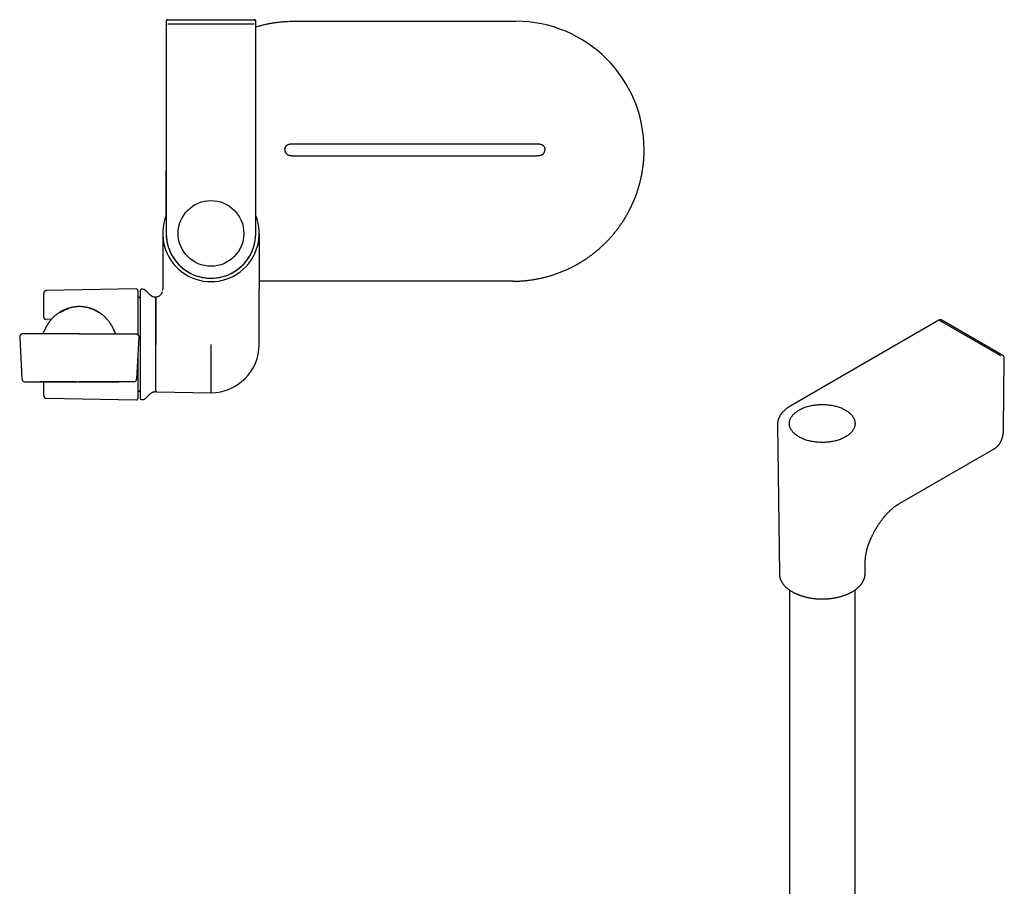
# Model space of a CAD drawing. Header units: millimetres. Extents: x 8 to 891, y 12 to 2057.
# Tile 5 of 15: x 471 to 801, y 745 to 1035. Entities that reach past the tile are written whole.
import ezdxf

# ---------------------------------------------------------------- set-up
doc = ezdxf.new("R2010")
doc.units = ezdxf.units.MM

msp = doc.modelspace()

# ---------------------------------------------------------------- linework, layer by layer
at = {"color": 7, "linetype": 'Continuous', "lineweight": 30}
for p, q in [((520.56, 1035.09), (520.58, 1035.09)), ((520.62, 1035.1), (549.58, 1035.1)), ((549.64, 1035.09), (549.58, 1035.1)), ((520.11, 1033.6), (520.11, 963.6)), ((549.59, 1033.6), (520.61, 1033.6)), ((550.09, 963.6), (550.09, 1033.6)), ((562.6, 1034.59), (637.11, 1034.59)), ((559.94, 992.26), (559.95, 992.3)), ((562.6, 993.6), (644.1, 993.6)), ((562.6, 989.6), (644.1, 989.6)), ((675.91, 972.86), (675.97, 972.99)), ((518.95, 963.6), (518.95, 945.02)), ((551.25, 963.6), (551.25, 945.02)), ((636.1, 947.6), (562.6, 947.6)), ((479.1, 935.93), (479.1, 943.49)), ((510.09, 945.01), (480.08, 944.49)), ((510.6, 944.51), (510.6, 929.73)), ((512.31, 944.89), (511.89, 944.89)), ((518.95, 944.45), (518.95, 945.02)), ((551.25, 926.45), (551.25, 945.03)), ((511.11, 942.14), (510.6, 942.12)), ((516.6, 926.45), (516.6, 941.97)), ((479.1, 935.43), (479.1, 935.93)), ((479.67, 934.93), (481.79, 934.98)), ((479.67, 934.93), (479.67, 934.93)), ((778.72, 934.51), (729.22, 905.94)), ((799.47, 922.65), (778.97, 934.48)), ((491.01, 929.96), (472.07, 929.96)), ((491.01, 929.96), (509.96, 929.96)), ((471.07, 928.91), (471.82, 914.91)), ((510.96, 928.91), (510.21, 914.91)), ((516.6, 910.92), (516.6, 926.45)), ((535.1, 926.45), (535.1, 910.3)), ((510.6, 922.49), (510.6, 908.39)), ((800.29, 922.67), (800.22, 922.73)), ((800.45, 898.31), (800.67, 921.83)), ((472.82, 913.96), (491.01, 913.96)), ((490.02, 913.96), (477.77, 913.96)), ((479.1, 909.42), (479.1, 913.96)), ((489.13, 913.96), (489.11, 913.89)), ((490.03, 913.96), (491.01, 913.96)), ((509.21, 913.96), (491.01, 913.96)), ((491.02, 913.96), (504.26, 913.96)), ((510.6, 910.78), (511.11, 910.76)), ((516.89, 910.62), (535.1, 910.3)), ((480.08, 908.42), (510.09, 907.89)), ((511.89, 908.02), (512.31, 908.01)), ((724.73, 899.52), (725.37, 849.72)), ((765.31, 873.06), (797.27, 891.51)), ((797.26, 891.5), (797.27, 891.51)), ((754.08, 849.72), (754.13, 853.97)), ((725.37, 849.72), (725.37, 849.7)), ((754.08, 849.72), (754.08, 849.73)), ((728.72, 844.31), (728.72, 549.42)), ((750.72, 549.42), (750.72, 844.31))]:
    msp.add_line(p, q, dxfattribs=at)
at = {"color": 7, "linetype": 'Continuous', "lineweight": 30, "flags": 128}
for points in [[(800.22, 922.73), (790.95, 928.08), (779.72, 934.56)], [(731.94, 904.48), (732.22, 904.64), (732.51, 904.79), (732.8, 904.93), (733.1, 905.07), (733.41, 905.2), (733.73, 905.32), (734.06, 905.44), (734.39, 905.55), (734.73, 905.65), (735.07, 905.75), (735.42, 905.84), (735.78, 905.92), (736.14, 906), (736.51, 906.07), (736.87, 906.13), (737.25, 906.18), (737.62, 906.23), (738, 906.27), (738.38, 906.3), (738.76, 906.32), (739.15, 906.34), (739.53, 906.34), (739.91, 906.34), (740.3, 906.34), (740.68, 906.32), (741.06, 906.3), (741.44, 906.27), (741.82, 906.23), (742.2, 906.18), (742.57, 906.13), (742.94, 906.07), (743.3, 906), (743.66, 905.92), (744.02, 905.84), (744.37, 905.75), (744.72, 905.65), (745.05, 905.55), (745.39, 905.44), (745.71, 905.32), (746.03, 905.2), (746.34, 905.07), (746.64, 904.93), (746.94, 904.79), (747.22, 904.64), (747.5, 904.48), (747.77, 904.32), (748.02, 904.16), (748.27, 903.99), (748.51, 903.82), (748.73, 903.64), (748.95, 903.45), (749.15, 903.26), (749.34, 903.07), (749.52, 902.88), (749.69, 902.68), (749.85, 902.48), (749.99, 902.27), (750.12, 902.06), (750.24, 901.85), (750.35, 901.64), (750.44, 901.42), (750.52, 901.21), (750.59, 900.99), (750.64, 900.77), (750.68, 900.55), (750.71, 900.33), (750.72, 900.1), (750.72, 899.88), (750.71, 899.66), (750.68, 899.44), (750.64, 899.22), (750.59, 899), (750.52, 898.78), (750.44, 898.57), (750.35, 898.35), (750.24, 898.14), (750.12, 897.93), (749.99, 897.72), (749.85, 897.51), (749.69, 897.31), (749.52, 897.11), (749.34, 896.92), (749.15, 896.72), (748.95, 896.54), (748.73, 896.35), (748.51, 896.17), (748.27, 896), (748.02, 895.83), (747.77, 895.66), (747.5, 895.5), (747.22, 895.35), (746.94, 895.2), (746.64, 895.06), (746.34, 894.92), (746.03, 894.79), (745.71, 894.67), (745.39, 894.55), (745.05, 894.44), (744.72, 894.34), (744.37, 894.24), (744.02, 894.15), (743.66, 894.07), (743.3, 893.99), (742.94, 893.92), (742.57, 893.86), (742.2, 893.81), (741.82, 893.76), (741.44, 893.72), (741.06, 893.69), (740.68, 893.67), (740.3, 893.65), (739.91, 893.64), (739.53, 893.64), (739.15, 893.65), (738.76, 893.67), (738.38, 893.69), (738, 893.72), (737.62, 893.76), (737.25, 893.81), (736.87, 893.86), (736.51, 893.92), (736.14, 893.99), (735.78, 894.07), (735.42, 894.15), (735.07, 894.24), (734.73, 894.34), (734.39, 894.44), (734.06, 894.55), (733.73, 894.67), (733.41, 894.79), (733.1, 894.92), (732.8, 895.06), (732.51, 895.2), (732.22, 895.35), (731.94, 895.5), (731.68, 895.66), (731.42, 895.83), (731.17, 896), (730.94, 896.17), (730.71, 896.35), (730.5, 896.54), (730.29, 896.72), (730.1, 896.92), (729.92, 897.11), (729.75, 897.31), (729.6, 897.51), (729.45, 897.72), (729.32, 897.93), (729.2, 898.14), (729.1, 898.35), (729, 898.57), (728.92, 898.78), (728.86, 899), (728.8, 899.22), (728.76, 899.44), (728.74, 899.66), (728.72, 899.88), (728.72, 900.1), (728.74, 900.33), (728.76, 900.55), (728.8, 900.77), (728.86, 900.99), (728.92, 901.21), (729, 901.42), (729.1, 901.64), (729.2, 901.85), (729.32, 902.06), (729.45, 902.27), (729.6, 902.48), (729.75, 902.68), (729.92, 902.88), (730.1, 903.07), (730.29, 903.26), (730.5, 903.45), (730.71, 903.64), (730.94, 903.82), (731.17, 903.99), (731.42, 904.16), (731.68, 904.32), (731.94, 904.48)]]:
    msp.add_lwpolyline(points, dxfattribs=at)
at = {"color": 7, "linetype": 'Continuous', "lineweight": 30}
msp.add_circle((535.1, 963.6), 11, dxfattribs=at)
for centre, radius, start, end in [((520.62, 1034.6), 0.5, 90.0017, 180.0014), ((520.62, 1034.6), 0.5, 107.3945, 180.001), ((549.58, 1034.6), 0.5, 359.9986, 89.9983), ((549.58, 1034.6), 0.5, 359.999, 70.6793), ((637.11, 991.6), 42.99, 0, 90), ((535.1, 963.6), 16.15, 158.1968, 21.8032), ((535.1, 963.6), 15.01, 177.5343, 2.4657), ((535.1, 963.6), 14.99, 180, 0), ((480.1, 943.49), 1, 91, 180), ((510.1, 944.51), 0.5, 0, 91), ((511.9, 944.39), 0.5, 91, 180), ((512.33, 943.89), 1, 61.7897, 91), ((511.1, 942.44), 0.3, 272, 0), ((516.3, 941.97), 0.3, 0, 90.8412), ((479.6, 935.43), 0.5, 180.0041, 271.2815), ((479.66, 935.43), 0.5, 269.1627, 270), ((479.66, 935.43), 0.5, 270, 271.2688), ((535.1, 926.45), 16.15, 270, 0), ((472.82, 914.96), 1, 183.0597, 270), ((509.21, 914.96), 1, 270, 356.9403), ((511.1, 910.46), 0.3, 0, 88), ((516.3, 910.93), 0.3, 269.1588, 0), ((516.9, 910.92), 0.3, 180, 269), ((480.1, 909.42), 1, 180, 269), ((510.1, 908.39), 0.5, 269, 0), ((511.9, 908.52), 0.5, 180, 269), ((512.33, 909.01), 1, 269, 298.2103), ((729.73, 899.58), 5, 178.9218, 182.5551)]:
    msp.add_arc(centre, radius, start, end, dxfattribs=at)
for points, knots in [([(520.58, 1035.09), (520.56, 1035.09), (520.52, 1035.09), (520.46, 1035.07), (520.41, 1035.04), (520.36, 1035.01), (520.32, 1034.98), (520.28, 1034.94), (520.24, 1034.91), (520.22, 1034.87), (520.19, 1034.83), (520.17, 1034.79), (520.15, 1034.74), (520.13, 1034.67), (520.12, 1034.59), (520.11, 1034.48), (520.11, 1034.38), (520.11, 1034.27), (520.11, 1034.16), (520.12, 1034.05), (520.12, 1033.94), (520.12, 1033.85), (520.12, 1033.77), (520.12, 1033.68), (520.11, 1033.63), (520.11, 1033.6)], [0, 0, 0, 0, 0.042544, 0.081493, 0.116861, 0.148754, 0.177369, 0.203003, 0.226062, 0.247073, 0.267956, 0.291886, 0.320408, 0.35413, 0.422949, 0.485815, 0.566541, 0.644893, 0.721453, 0.77999, 0.845646, 0.881446, 0.919152, 0.958702, 1, 1, 1, 1]), ([(550.09, 1033.6), (550.09, 1033.64), (550.09, 1033.73), (550.09, 1033.86), (550.09, 1033.99), (550.09, 1034.1), (550.09, 1034.21), (550.09, 1034.3), (550.09, 1034.38), (550.09, 1034.47), (550.08, 1034.55), (550.08, 1034.61), (550.07, 1034.66), (550.06, 1034.71), (550.05, 1034.75), (550.04, 1034.78), (550.02, 1034.82), (549.99, 1034.87), (549.95, 1034.92), (549.9, 1034.97), (549.85, 1035.01), (549.8, 1035.04), (549.74, 1035.07), (549.68, 1035.09), (549.64, 1035.09), (549.62, 1035.09)], [0, 0, 0, 0, 0.067479, 0.128955, 0.184638, 0.257657, 0.318556, 0.368102, 0.418662, 0.476466, 0.542195, 0.590227, 0.632768, 0.66742, 0.689087, 0.708291, 0.726908, 0.747022, 0.793737, 0.821004, 0.851064, 0.884005, 0.919849, 0.958549, 1, 1, 1, 1]), ([(520.12, 1034.6), (520.12, 1034.59), (520.11, 1034.58), (520.11, 1034.53), (520.11, 1034.43), (520.11, 1034.31), (520.11, 1034.16), (520.11, 1033.98), (520.11, 1033.79), (520.11, 1033.66), (520.11, 1033.6)], [0, 0, 0, 0, 0.12509, 0.249999, 0.375156, 0.499956, 0.625108, 0.749906, 0.87504, 1, 1, 1, 1]), ([(550.09, 1033.6), (550.09, 1033.66), (550.09, 1033.79), (550.09, 1033.98), (550.09, 1034.16), (550.09, 1034.31), (550.09, 1034.43), (550.09, 1034.53), (550.09, 1034.58), (550.08, 1034.59), (550.08, 1034.6)], [0, 0, 0, 0, 0.12508, 0.24998, 0.375132, 0.49993, 0.625084, 0.749888, 0.87503, 1, 1, 1, 1]), ([(550.09, 1032.67), (550.37, 1032.75), (551.05, 1032.96), (552.15, 1033.26), (553.36, 1033.55), (554.52, 1033.8), (555.65, 1034), (556.78, 1034.18), (557.93, 1034.33), (559.08, 1034.44), (560.25, 1034.52), (561.42, 1034.58), (562.21, 1034.58), (562.6, 1034.59)], [0, 0, 0, 0, 0.066864, 0.168212, 0.270109, 0.359726, 0.449775, 0.540268, 0.631218, 0.722642, 0.814563, 0.907006, 1, 1, 1, 1]), ([(559.85, 991.6), (559.85, 991.67), (559.85, 991.81), (559.88, 992.01), (559.92, 992.19), (559.97, 992.36), (560.02, 992.48), (560.06, 992.55), (560.07, 992.56)], [0, 0, 0, 0, 0.216695, 0.416717, 0.602648, 0.780084, 0.950309, 1, 1, 1, 1]), ([(559.95, 992.3), (559.96, 992.32), (559.98, 992.4), (560.04, 992.52), (560.12, 992.66), (560.18, 992.75), (560.21, 992.79)], [0, 0, 0, 0, 0.127864, 0.431733, 0.723513, 1, 1, 1, 1]), ([(560.21, 992.79), (560.22, 992.8), (560.27, 992.87), (560.37, 992.97), (560.52, 993.09), (560.68, 993.2), (560.88, 993.31), (561.13, 993.41), (561.42, 993.49), (561.72, 993.54), (562.02, 993.58), (562.31, 993.59), (562.51, 993.59), (562.6, 993.6)], [0, 0, 0, 0, 0.019085, 0.09335, 0.166862, 0.24035, 0.314284, 0.429003, 0.545247, 0.662137, 0.778199, 0.891545, 1, 1, 1, 1]), ([(560.72, 993.22), (560.75, 993.23), (560.84, 993.29), (561.01, 993.36), (561.23, 993.44), (561.46, 993.49), (561.72, 993.54), (562, 993.57), (562.3, 993.59), (562.5, 993.59), (562.6, 993.6)], [0, 0, 0, 0, 0.04872, 0.167673, 0.28789, 0.409119, 0.530737, 0.691884, 0.84937, 1, 1, 1, 1]), ([(644.1, 993.6), (644.18, 993.6), (644.35, 993.59), (644.6, 993.58), (644.85, 993.56), (645.11, 993.52), (645.37, 993.46), (645.62, 993.39), (645.84, 993.3), (646.03, 993.2), (646.19, 993.09), (646.33, 992.97), (646.47, 992.83), (646.58, 992.67), (646.68, 992.49), (646.75, 992.3), (646.81, 992.08), (646.84, 991.85), (646.85, 991.68), (646.85, 991.6)], [0, 0, 0, 0, 0.062482, 0.127553, 0.194263, 0.261759, 0.329314, 0.39638, 0.462649, 0.512378, 0.561811, 0.611266, 0.661235, 0.712381, 0.762928, 0.816089, 0.872731, 0.933741, 1, 1, 1, 1]), ([(559.85, 991.6), (559.85, 991.51), (559.86, 991.34), (559.89, 991.11), (559.95, 990.89), (560.02, 990.7), (560.12, 990.52), (560.24, 990.36), (560.37, 990.22), (560.52, 990.1), (560.68, 989.99), (560.88, 989.88), (561.13, 989.79), (561.42, 989.7), (561.72, 989.65), (562.02, 989.62), (562.31, 989.6), (562.51, 989.6), (562.6, 989.6)], [0, 0, 0, 0, 0.066421, 0.127569, 0.18433, 0.2376, 0.288251, 0.339432, 0.389443, 0.438948, 0.488437, 0.538225, 0.615479, 0.69376, 0.772477, 0.850635, 0.926964, 1, 1, 1, 1]), ([(636.1, 947.6), (636.5, 947.6), (637.31, 947.61), (638.52, 947.66), (639.72, 947.74), (640.93, 947.86), (642.13, 948.01), (643.33, 948.19), (644.52, 948.4), (645.72, 948.65), (646.93, 948.94), (648.16, 949.27), (649.37, 949.64), (650.57, 950.04), (651.76, 950.47), (652.92, 950.93), (654.05, 951.42), (655.15, 951.93), (656.23, 952.47), (657.3, 953.03), (658.35, 953.63), (659.39, 954.26), (660.4, 954.91), (661.42, 955.6), (662.43, 956.34), (663.43, 957.11), (664.42, 957.91), (665.37, 958.74), (666.31, 959.6), (667.2, 960.47), (668.06, 961.35), (668.88, 962.24), (669.67, 963.15), (670.44, 964.08), (671.19, 965.04), (671.9, 966.01), (672.59, 967), (673.27, 968.03), (673.92, 969.1), (674.55, 970.19), (675.15, 971.31), (675.72, 972.44), (676.25, 973.59), (676.75, 974.74), (677.2, 975.88), (677.62, 977.02), (678, 978.16), (678.36, 979.32), (678.68, 980.48), (678.97, 981.66), (679.23, 982.84), (679.45, 984.05), (679.65, 985.28), (679.81, 986.54), (679.94, 987.8), (680.03, 989.06), (680.09, 990.33), (680.1, 991.17), (680.1, 991.6)], [0, 0, 0, 0, 0.0175, 0.035, 0.0525, 0.07, 0.0875, 0.105, 0.1225, 0.14, 0.158333, 0.176667, 0.195, 0.213333, 0.231667, 0.25, 0.2675, 0.285, 0.3025, 0.32, 0.3375, 0.355, 0.3725, 0.39, 0.408333, 0.426667, 0.445, 0.463333, 0.481667, 0.5, 0.5175, 0.535, 0.5525, 0.57, 0.5875, 0.605, 0.6225, 0.64, 0.658333, 0.676667, 0.695, 0.713333, 0.731667, 0.75, 0.7675, 0.785, 0.8025, 0.82, 0.8375, 0.855, 0.8725, 0.89, 0.908333, 0.926667, 0.945, 0.963333, 0.981667, 1, 1, 1, 1]), ([(644.1, 989.6), (644.18, 989.6), (644.35, 989.6), (644.6, 989.61), (644.85, 989.63), (645.11, 989.67), (645.37, 989.73), (645.62, 989.8), (645.84, 989.89), (646.03, 989.99), (646.19, 990.1), (646.33, 990.22), (646.47, 990.37), (646.58, 990.53), (646.68, 990.7), (646.75, 990.9), (646.81, 991.11), (646.84, 991.35), (646.85, 991.51), (646.85, 991.6)], [0, 0, 0, 0, 0.0624825, 0.127553, 0.1942634, 0.2617589, 0.3293142, 0.3963803, 0.4626489, 0.5123779, 0.5618108, 0.6112662, 0.661235, 0.7123808, 0.7629279, 0.8160893, 0.8727308, 0.9337409, 1, 1, 1, 1]), ([(520.11, 987.05), (520.1, 986.92), (520.09, 986.52), (520.07, 985.83), (520.05, 984.94), (520.03, 983.95), (520.02, 982.89), (520, 981.78), (519.99, 980.64), (519.97, 979.48), (519.96, 978.25), (519.96, 976.97), (519.95, 975.63), (519.95, 974.29), (519.95, 973.04), (519.95, 971.89), (519.95, 970.85), (519.95, 969.96), (519.96, 969.41), (519.96, 969.21)], [0, 0, 0, 0, 0.022058, 0.06776, 0.114935, 0.172949, 0.232912, 0.294773, 0.358502, 0.424055, 0.491318, 0.564854, 0.639637, 0.715116, 0.790678, 0.849695, 0.908062, 0.965466, 1, 1, 1, 1]), ([(562.6, 947.6), (562.28, 947.6), (561.65, 947.6), (560.73, 947.6), (559.83, 947.6), (558.96, 947.6), (558.03, 947.6), (557.03, 947.6), (555.97, 947.61), (554.95, 947.61), (553.99, 947.62), (553.05, 947.63), (552.14, 947.64), (551.54, 947.65), (551.25, 947.65)], [0, 0, 0, 0, 0.084558, 0.166017, 0.244812, 0.321336, 0.395955, 0.491358, 0.584813, 0.677041, 0.75894, 0.840925, 0.923415, 1, 1, 1, 1]), ([(511.4, 944.39), (511.4, 944.38), (511.4, 944.38), (511.4, 944.36), (511.4, 944.32), (511.4, 944.27), (511.4, 944.2), (511.4, 944.11), (511.4, 944.01), (511.4, 943.9), (511.4, 943.77), (511.4, 943.63), (511.4, 943.48), (511.4, 943.31), (511.4, 943.12), (511.4, 942.9), (511.4, 942.65), (511.4, 942.38), (511.4, 942.09), (511.4, 941.79), (511.4, 941.44), (511.4, 941.05), (511.4, 940.61), (511.4, 940.14), (511.4, 939.65), (511.4, 939.14), (511.4, 938.6), (511.4, 938.05), (511.4, 937.47), (511.4, 936.88), (511.4, 936.33), (511.4, 935.83), (511.4, 935.38), (511.4, 934.93), (511.4, 934.47), (511.4, 934.01), (511.4, 933.53), (511.4, 933.04), (511.4, 932.53), (511.4, 932.01), (511.4, 931.48), (511.4, 930.94), (511.4, 930.4), (511.4, 929.86), (511.4, 929.27), (511.4, 928.61), (511.4, 927.89), (511.4, 927.17), (511.4, 926.52), (511.4, 925.93), (511.4, 925.4), (511.4, 924.88), (511.4, 924.36), (511.4, 923.84), (511.4, 923.31), (511.4, 922.79), (511.4, 922.28), (511.4, 921.79), (511.4, 921.3), (511.4, 920.81), (511.4, 920.33), (511.4, 919.82), (511.4, 919.29), (511.4, 918.74), (511.4, 918.2), (511.4, 917.67), (511.4, 917.15), (511.4, 916.6), (511.4, 916.02), (511.4, 915.43), (511.4, 914.86), (511.4, 914.3), (511.4, 913.77), (511.4, 913.25), (511.4, 912.76), (511.4, 912.3), (511.4, 911.86), (511.4, 911.48), (511.4, 911.16), (511.4, 910.9), (511.4, 910.65), (511.4, 910.41), (511.4, 910.18), (511.4, 909.97), (511.4, 909.77), (511.4, 909.58), (511.4, 909.4), (511.4, 909.23), (511.4, 909.09), (511.4, 908.95), (511.4, 908.84), (511.4, 908.74), (511.4, 908.64), (511.4, 908.57), (511.4, 908.53), (511.4, 908.52), (511.4, 908.52)], [0, 0, 0, 0, 0.009333, 0.018649, 0.027957, 0.037265, 0.04658, 0.05591, 0.065669, 0.074725, 0.083771, 0.092813, 0.101859, 0.110916, 0.119991, 0.130729, 0.141444, 0.152147, 0.162851, 0.173569, 0.184312, 0.197469, 0.210594, 0.223709, 0.236837, 0.250001, 0.263158, 0.276283, 0.289398, 0.302526, 0.315689, 0.324895, 0.334082, 0.343259, 0.352432, 0.36161, 0.3708, 0.380011, 0.389905, 0.39978, 0.409646, 0.419511, 0.429385, 0.439278, 0.448756, 0.461566, 0.474363, 0.487167, 0.5, 0.509332, 0.518647, 0.527955, 0.537262, 0.546578, 0.55591, 0.565669, 0.574725, 0.583771, 0.592813, 0.601859, 0.610916, 0.619991, 0.630729, 0.641444, 0.652147, 0.662851, 0.673569, 0.684312, 0.697469, 0.710594, 0.723709, 0.736837, 0.750001, 0.763158, 0.776283, 0.789398, 0.802526, 0.815689, 0.824895, 0.834082, 0.843259, 0.852432, 0.86161, 0.8708, 0.880011, 0.889905, 0.89978, 0.909646, 0.919511, 0.929385, 0.939278, 0.948757, 0.961569, 0.974365, 0.987169, 1, 1, 1, 1]), ([(516.3, 942.28), (516.23, 942.28), (516.1, 942.28), (515.89, 942.32), (515.67, 942.38), (515.46, 942.48), (515.26, 942.59), (515.06, 942.73), (514.85, 942.9), (514.63, 943.09), (514.43, 943.3), (514.23, 943.51), (514.03, 943.72), (513.83, 943.93), (513.63, 944.13), (513.43, 944.32), (513.22, 944.5), (513.01, 944.65), (512.87, 944.74), (512.8, 944.77)], [0, 0, 0, 0, 0.042366, 0.093625, 0.144704, 0.196269, 0.248716, 0.302205, 0.366537, 0.431977, 0.498028, 0.564057, 0.630795, 0.696612, 0.761314, 0.824769, 0.88697, 0.948104, 1, 1, 1, 1]), ([(516.84, 942.31), (516.94, 942.34), (517.13, 942.38), (517.42, 942.49), (517.69, 942.64), (517.95, 942.81), (518.2, 943.01), (518.4, 943.21), (518.57, 943.41), (518.7, 943.61), (518.81, 943.81), (518.87, 943.96), (518.89, 944.04), (518.89, 944.05)], [0, 0, 0, 0, 0.105108, 0.213729, 0.324836, 0.437205, 0.549542, 0.660604, 0.746283, 0.830116, 0.911886, 0.991617, 1, 1, 1, 1]), ([(516.84, 942.31), (516.82, 942.31), (516.77, 942.29), (516.7, 942.25), (516.65, 942.19), (516.61, 942.11), (516.6, 942.05), (516.6, 942.02)], [0, 0, 0, 0, 0.183799, 0.37612, 0.5706, 0.793141, 1, 1, 1, 1]), ([(516.6, 942.02), (516.6, 942.02), (516.6, 942.01), (516.6, 941.96), (516.6, 941.88), (516.6, 941.77), (516.6, 941.63), (516.6, 941.46), (516.6, 941.27), (516.6, 941.06), (516.6, 940.82), (516.6, 940.56), (516.6, 940.26), (516.6, 939.92), (516.6, 939.54), (516.6, 939.13), (516.6, 938.69), (516.6, 938.23), (516.6, 937.74), (516.6, 937.23), (516.6, 936.69), (516.6, 936.13), (516.6, 935.55), (516.6, 934.95), (516.6, 934.33), (516.6, 933.69), (516.6, 933.04), (516.6, 932.37), (516.6, 931.68), (516.6, 930.96), (516.6, 930.23), (516.6, 929.48), (516.6, 928.73), (516.6, 927.97), (516.6, 927.47), (516.6, 927.21)], [0, 0, 0, 0, 0.029262, 0.058529, 0.087799, 0.117071, 0.146343, 0.175616, 0.203215, 0.230814, 0.258413, 0.286011, 0.313609, 0.34441, 0.375211, 0.406011, 0.436811, 0.467611, 0.498411, 0.52921, 0.56001, 0.59081, 0.621609, 0.652409, 0.683208, 0.714008, 0.744808, 0.775607, 0.806407, 0.838672, 0.870938, 0.903203, 0.935469, 0.967734, 1, 1, 1, 1]), ([(491.01, 939.1), (490.85, 939.09), (490.54, 939.09), (490.1, 939.06), (489.68, 939.02), (489.3, 938.97), (488.96, 938.92), (488.65, 938.86), (488.38, 938.8), (488.15, 938.75), (487.95, 938.7), (487.78, 938.65), (487.57, 938.6), (487.32, 938.52), (487, 938.42), (486.67, 938.29), (486.29, 938.15), (485.89, 937.97), (485.48, 937.77), (485.08, 937.57), (484.75, 937.38), (484.48, 937.22), (484.26, 937.08), (484.03, 936.92), (483.79, 936.75), (483.53, 936.56), (483.25, 936.35), (482.96, 936.11), (482.7, 935.88), (482.48, 935.68), (482.31, 935.51), (482.13, 935.34), (481.96, 935.15), (481.78, 934.96), (481.6, 934.77), (481.44, 934.57), (481.28, 934.38), (481.13, 934.19), (480.98, 934), (480.85, 933.81), (480.74, 933.66), (480.65, 933.53), (480.59, 933.44), (480.53, 933.35), (480.47, 933.27), (480.42, 933.19), (480.38, 933.12), (480.34, 933.06), (480.31, 933.01), (480.28, 932.96), (480.25, 932.9), (480.2, 932.83), (480.16, 932.76), (480.1, 932.65), (480.02, 932.51), (479.94, 932.36), (479.86, 932.22), (479.8, 932.1), (479.75, 931.99), (479.7, 931.9), (479.66, 931.83), (479.63, 931.77), (479.6, 931.71), (479.57, 931.65), (479.54, 931.58), (479.51, 931.52), (479.48, 931.45), (479.45, 931.39), (479.43, 931.33), (479.4, 931.28), (479.38, 931.24), (479.36, 931.19), (479.34, 931.14), (479.32, 931.1), (479.3, 931.06), (479.28, 931.02), (479.27, 930.99), (479.25, 930.96), (479.25, 930.94), (479.24, 930.93), (479.23, 930.91), (479.22, 930.9), (479.22, 930.88), (479.21, 930.87), (479.2, 930.85), (479.19, 930.83), (479.18, 930.8), (479.17, 930.78), (479.16, 930.75), (479.14, 930.72), (479.13, 930.7), (479.12, 930.67), (479.1, 930.64), (479.09, 930.62), (479.08, 930.59), (479.07, 930.57), (479.06, 930.55), (479.05, 930.53), (479.04, 930.51), (479.02, 930.48), (479.01, 930.45), (478.98, 930.4), (478.96, 930.36), (478.94, 930.32), (478.92, 930.28), (478.89, 930.23), (478.87, 930.19), (478.84, 930.15), (478.82, 930.1), (478.79, 930.06), (478.76, 930.02), (478.74, 929.98), (478.73, 929.96), (478.73, 929.96)], [0, 0, 0, 0, 0.012532, 0.02424, 0.035112, 0.045138, 0.054307, 0.06261, 0.069637, 0.075882, 0.081338, 0.086003, 0.089871, 0.097911, 0.106675, 0.116165, 0.126106, 0.138506, 0.150587, 0.162255, 0.173433, 0.180207, 0.186964, 0.19424, 0.202086, 0.210515, 0.220102, 0.230362, 0.241302, 0.248067, 0.254936, 0.261503, 0.26782, 0.274816, 0.281757, 0.288792, 0.296058, 0.303678, 0.311757, 0.320382, 0.329623, 0.335109, 0.340639, 0.345662, 0.350142, 0.35408, 0.358419, 0.361833, 0.364326, 0.366955, 0.37055, 0.37511, 0.380479, 0.385806, 0.397088, 0.407536, 0.41716, 0.425969, 0.433981, 0.441196, 0.447624, 0.453682, 0.460116, 0.466945, 0.475506, 0.484626, 0.494309, 0.504582, 0.515556, 0.527257, 0.539692, 0.55283, 0.561445, 0.570335, 0.579363, 0.587651, 0.595046, 0.60029, 0.604968, 0.609082, 0.613105, 0.617419, 0.622026, 0.626926, 0.632118, 0.639062, 0.646472, 0.654364, 0.662995, 0.672458, 0.680982, 0.690089, 0.699698, 0.708959, 0.717645, 0.725755, 0.734569, 0.742578, 0.749776, 0.756164, 0.773661, 0.791136, 0.808592, 0.82631, 0.844847, 0.864228, 0.884498, 0.903992, 0.924383, 0.94568, 0.967703, 0.990339, 1, 1, 1, 1]), ([(483.26, 936.35), (483.25, 936.36), (483.25, 936.36), (483.24, 936.36), (483.24, 936.37)], [0, 0, 0, 0, 0.819363, 1, 1, 1, 1]), ([(484.55, 937.15), (484.69, 937.24), (485.03, 937.44), (485.59, 937.73), (486.23, 938.01), (486.83, 938.25), (487.23, 938.37), (487.4, 938.42)], [0, 0, 0, 0, 0.155959, 0.379517, 0.603073, 0.826628, 1, 1, 1, 1]), ([(503.3, 929.96), (503.3, 929.97), (503.28, 929.99), (503.26, 930.03), (503.23, 930.08), (503.2, 930.13), (503.17, 930.17), (503.15, 930.21), (503.12, 930.26), (503.1, 930.3), (503.07, 930.35), (503.04, 930.4), (503.02, 930.44), (503, 930.48), (502.99, 930.51), (502.97, 930.54), (502.96, 930.56), (502.95, 930.59), (502.94, 930.61), (502.92, 930.64), (502.91, 930.66), (502.9, 930.68), (502.89, 930.7), (502.88, 930.72), (502.87, 930.74), (502.86, 930.76), (502.85, 930.79), (502.84, 930.81), (502.83, 930.84), (502.82, 930.86), (502.8, 930.89), (502.79, 930.93), (502.77, 930.96), (502.76, 930.98), (502.75, 931.01), (502.73, 931.05), (502.71, 931.09), (502.69, 931.13), (502.67, 931.18), (502.65, 931.23), (502.62, 931.29), (502.6, 931.34), (502.57, 931.4), (502.53, 931.48), (502.49, 931.57), (502.44, 931.68), (502.37, 931.81), (502.3, 931.96), (502.21, 932.14), (502.1, 932.33), (501.99, 932.55), (501.89, 932.72), (501.82, 932.84), (501.78, 932.9), (501.74, 932.97), (501.71, 933.02), (501.67, 933.08), (501.63, 933.15), (501.56, 933.25), (501.49, 933.37), (501.39, 933.52), (501.26, 933.7), (501.11, 933.92), (500.93, 934.15), (500.73, 934.41), (500.51, 934.67), (500.29, 934.92), (500.06, 935.17), (499.82, 935.42), (499.57, 935.66), (499.32, 935.89), (499.07, 936.11), (498.83, 936.3), (498.61, 936.47), (498.42, 936.62), (498.26, 936.74), (498.09, 936.86), (497.91, 936.98), (497.71, 937.11), (497.49, 937.25), (497.3, 937.37), (497.12, 937.47), (496.97, 937.55), (496.81, 937.64), (496.64, 937.72), (496.47, 937.81), (496.29, 937.9), (496.1, 937.98), (495.88, 938.08), (495.64, 938.18), (495.39, 938.28), (495.19, 938.36), (495.05, 938.41), (494.94, 938.44), (494.81, 938.49), (494.66, 938.53), (494.48, 938.59), (494.27, 938.65), (494.02, 938.72), (493.74, 938.78), (493.44, 938.85), (493.1, 938.92), (492.74, 938.97), (492.35, 939.02), (491.93, 939.06), (491.48, 939.09), (491.17, 939.09), (491.01, 939.1)], [0, 0, 0, 0, 0.010529, 0.036508, 0.062567, 0.088617, 0.108547, 0.128468, 0.148383, 0.168321, 0.188841, 0.21016, 0.232274, 0.244161, 0.255504, 0.266224, 0.276326, 0.28581, 0.29476, 0.30294, 0.31089, 0.31861, 0.326101, 0.33358, 0.339511, 0.346007, 0.353066, 0.360688, 0.36887, 0.377612, 0.386686, 0.396112, 0.404878, 0.412986, 0.420475, 0.42798, 0.439053, 0.450611, 0.462237, 0.473325, 0.483874, 0.494225, 0.504878, 0.515843, 0.530079, 0.544614, 0.558918, 0.573004, 0.586918, 0.601745, 0.616353, 0.630624, 0.634841, 0.63903, 0.643075, 0.646477, 0.649209, 0.652674, 0.656652, 0.661203, 0.666367, 0.673054, 0.680604, 0.689037, 0.69836, 0.707853, 0.716976, 0.725742, 0.735537, 0.744894, 0.753849, 0.762443, 0.770724, 0.778747, 0.784634, 0.790419, 0.795995, 0.801369, 0.808287, 0.815016, 0.82167, 0.826685, 0.831767, 0.836856, 0.841964, 0.847137, 0.852421, 0.857856, 0.863434, 0.871435, 0.879007, 0.886255, 0.889595, 0.893027, 0.896882, 0.901216, 0.906059, 0.912207, 0.919059, 0.926629, 0.934924, 0.943948, 0.953702, 0.964186, 0.975399, 0.987337, 1, 1, 1, 1]), ([(497.48, 937.15), (497.36, 937.23), (497.03, 937.42), (496.49, 937.7), (495.88, 937.98), (495.28, 938.21), (494.87, 938.36), (494.65, 938.42), (494.62, 938.43)], [0, 0, 0, 0, 0.136565, 0.359279, 0.582763, 0.778945, 0.975703, 1, 1, 1, 1]), ([(479.1, 935.43), (479.1, 935.42), (479.1, 935.4), (479.11, 935.35), (479.12, 935.29), (479.14, 935.23), (479.17, 935.17), (479.2, 935.13), (479.24, 935.08), (479.28, 935.05), (479.32, 935.01), (479.37, 934.99), (479.41, 934.97), (479.45, 934.96), (479.48, 934.95), (479.51, 934.94), (479.54, 934.94), (479.56, 934.93), (479.57, 934.93), (479.59, 934.93), (479.62, 934.93), (479.64, 934.93), (479.66, 934.93)], [0, 0, 0, 0, 0.0088016, 0.0783245, 0.1451877, 0.2098471, 0.2724328, 0.3329931, 0.3915087, 0.4478948, 0.5019904, 0.553523, 0.60201, 0.646524, 0.6855624, 0.7185251, 0.7476829, 0.7769069, 0.8096157, 0.8509476, 0.9117346, 1, 1, 1, 1]), ([(779.72, 934.56), (779.69, 934.58), (779.62, 934.61), (779.53, 934.64), (779.44, 934.66), (779.38, 934.67), (779.33, 934.67), (779.29, 934.67), (779.23, 934.67), (779.17, 934.67), (779.08, 934.65), (778.97, 934.62), (778.85, 934.58), (778.77, 934.53), (778.72, 934.51)], [0, 0, 0, 0, 0.108374, 0.209971, 0.292286, 0.355169, 0.398684, 0.431571, 0.481309, 0.549746, 0.636509, 0.741042, 0.862558, 1, 1, 1, 1]), ([(472.07, 929.96), (472.03, 929.96), (471.97, 929.96), (471.87, 929.94), (471.77, 929.91), (471.67, 929.88), (471.58, 929.83), (471.49, 929.78), (471.41, 929.72), (471.34, 929.65), (471.27, 929.57), (471.22, 929.49), (471.17, 929.4), (471.13, 929.3), (471.1, 929.21), (471.08, 929.11), (471.07, 929.01), (471.07, 928.94), (471.07, 928.91)], [0, 0, 0, 0, 0.0625017, 0.1250021, 0.1875023, 0.250002, 0.3125018, 0.3750016, 0.4375014, 0.5000012, 0.562501, 0.6250007, 0.6875005, 0.7500003, 0.8125001, 0.8750001, 0.9374993, 1, 1, 1, 1]), ([(509.96, 929.96), (510, 929.96), (510.08, 929.95), (510.21, 929.93), (510.33, 929.89), (510.43, 929.84), (510.52, 929.79), (510.61, 929.72), (510.69, 929.65), (510.75, 929.57), (510.81, 929.48), (510.86, 929.39), (510.91, 929.28), (510.94, 929.16), (510.96, 929.03), (510.96, 928.95), (510.96, 928.91)], [0, 0, 0, 0, 0.076356, 0.156254, 0.239228, 0.30314, 0.368138, 0.433879, 0.5, 0.566121, 0.631862, 0.69686, 0.760772, 0.843746, 0.923644, 1, 1, 1, 1]), ([(471.09, 928.9), (471.09, 928.9), (471.08, 928.9), (471.08, 928.9), (471.08, 928.9), (471.07, 928.9), (471.07, 928.9), (471.07, 928.9), (471.07, 928.91), (471.07, 928.91), (471.07, 928.91)], [0, 0, 0, 0, 0.061859, 0.219447, 0.359668, 0.495837, 0.627955, 0.756021, 0.880036, 1, 1, 1, 1]), ([(510.94, 928.9), (510.94, 928.9), (510.94, 928.9), (510.95, 928.9), (510.95, 928.91), (510.96, 928.91), (510.96, 928.91)], [0, 0, 0, 0, 0.080811, 0.383289, 0.689656, 1, 1, 1, 1]), ([(516.6, 927.21), (516.6, 927.07), (516.6, 926.82), (516.6, 926.56), (516.6, 926.45)], [0, 0, 0, 0, 0.559978, 1, 1, 1, 1]), ([(800.67, 921.83), (800.67, 921.89), (800.66, 921.99), (800.64, 922.12), (800.62, 922.21), (800.59, 922.28), (800.57, 922.33), (800.55, 922.36), (800.53, 922.4), (800.51, 922.45), (800.47, 922.5), (800.41, 922.58), (800.32, 922.66), (800.25, 922.71), (800.21, 922.73)], [0, 0, 0, 0, 0.144057, 0.263975, 0.358288, 0.426006, 0.471516, 0.513195, 0.552799, 0.594204, 0.657843, 0.746855, 0.86113, 1, 1, 1, 1]), ([(471.82, 914.91), (471.82, 914.91), (471.82, 914.91), (471.82, 914.91), (471.82, 914.91), (471.83, 914.91)], [0, 0, 0, 0, 0.2126832, 0.6261745, 1, 1, 1, 1]), ([(510.21, 914.91), (510.21, 914.91), (510.21, 914.91), (510.21, 914.91), (510.2, 914.91), (510.2, 914.91), (510.2, 914.91), (510.2, 914.91)], [0, 0, 0, 0, 0.233212, 0.463814, 0.69162, 0.916458, 1, 1, 1, 1]), ([(512.8, 908.13), (512.87, 908.17), (513.01, 908.25), (513.22, 908.4), (513.43, 908.58), (513.63, 908.77), (513.85, 908.99), (514.09, 909.25), (514.35, 909.53), (514.6, 909.78), (514.84, 909.99), (515.06, 910.17), (515.28, 910.33), (515.51, 910.45), (515.72, 910.54), (515.92, 910.59), (516.11, 910.63), (516.24, 910.63), (516.3, 910.63)], [0, 0, 0, 0, 0.051798, 0.112795, 0.174854, 0.238161, 0.302709, 0.388889, 0.476524, 0.56463, 0.630115, 0.694513, 0.757513, 0.819081, 0.86667, 0.913948, 0.961481, 1, 1, 1, 1]), ([(729.22, 905.94), (729.13, 905.88), (728.94, 905.77), (728.67, 905.6), (728.4, 905.42), (728.14, 905.24), (727.88, 905.05), (727.64, 904.86), (727.4, 904.66), (727.17, 904.46), (726.95, 904.26), (726.74, 904.05), (726.54, 903.84), (726.35, 903.63), (726.17, 903.41), (726, 903.19), (725.84, 902.96), (725.69, 902.74), (725.55, 902.51), (725.42, 902.27), (725.3, 902.04), (725.19, 901.8), (725.1, 901.56), (725.01, 901.32), (724.94, 901.08), (724.87, 900.83), (724.82, 900.58), (724.78, 900.33), (724.75, 900.08), (724.73, 899.87), (724.73, 899.74), (724.73, 899.69)], [0, 0, 0, 0, 0.033781, 0.068648, 0.103542, 0.138458, 0.173395, 0.20835, 0.243321, 0.278306, 0.313302, 0.348306, 0.383317, 0.418331, 0.453346, 0.48836, 0.523372, 0.558379, 0.593382, 0.628381, 0.663376, 0.69837, 0.733369, 0.768377, 0.803403, 0.838455, 0.873546, 0.908689, 0.943899, 0.979191, 1, 1, 1, 1]), ([(797.26, 891.5), (797.3, 891.53), (797.42, 891.6), (797.61, 891.72), (797.81, 891.87), (798.01, 892.02), (798.21, 892.19), (798.39, 892.37), (798.57, 892.56), (798.75, 892.77), (798.91, 892.98), (799.07, 893.2), (799.22, 893.43), (799.37, 893.68), (799.5, 893.93), (799.63, 894.2), (799.75, 894.47), (799.86, 894.75), (799.96, 895.04), (800.05, 895.35), (800.13, 895.64), (800.21, 895.95), (800.27, 896.25), (800.32, 896.56), (800.36, 896.86), (800.4, 897.17), (800.42, 897.49), (800.44, 897.8), (800.45, 898.08), (800.45, 898.25), (800.45, 898.31)], [0, 0, 0, 0, 0.023163, 0.059032, 0.095045, 0.131216, 0.167562, 0.204095, 0.240827, 0.277764, 0.314911, 0.35227, 0.389837, 0.427609, 0.465575, 0.503726, 0.542049, 0.58053, 0.619155, 0.657908, 0.696775, 0.731743, 0.770682, 0.805688, 0.840708, 0.875735, 0.910766, 0.945798, 0.980828, 1, 1, 1, 1]), ([(754.13, 853.97), (754.13, 854.01), (754.13, 854.07), (754.14, 854.16), (754.14, 854.22), (754.14, 854.28), (754.14, 854.34), (754.15, 854.43), (754.15, 854.53), (754.16, 854.62), (754.16, 854.72), (754.17, 854.82), (754.18, 854.91), (754.18, 854.98), (754.19, 855.05), (754.2, 855.12), (754.21, 855.2), (754.22, 855.29), (754.23, 855.37), (754.24, 855.48), (754.25, 855.6), (754.27, 855.74), (754.29, 855.88), (754.31, 856.02), (754.35, 856.23), (754.4, 856.5), (754.47, 856.85), (754.55, 857.21), (754.62, 857.52), (754.68, 857.76), (754.72, 857.89), (754.75, 858.02), (754.79, 858.16), (754.84, 858.34), (754.9, 858.53), (754.97, 858.77), (755.05, 859.02), (755.15, 859.3), (755.25, 859.59), (755.35, 859.87), (755.45, 860.14), (755.54, 860.37), (755.62, 860.56), (755.68, 860.71), (755.72, 860.82), (755.76, 860.91), (755.8, 860.99), (755.84, 861.09), (755.89, 861.22), (755.97, 861.39), (756.07, 861.61), (756.18, 861.86), (756.31, 862.14), (756.47, 862.47), (756.64, 862.82), (756.84, 863.19), (757.04, 863.58), (757.25, 863.97), (757.47, 864.35), (757.71, 864.77), (757.99, 865.23), (758.29, 865.73), (758.6, 866.2), (758.9, 866.65), (759.19, 867.07), (759.47, 867.46), (759.75, 867.84), (759.98, 868.14), (760.17, 868.38), (760.3, 868.54), (760.41, 868.68), (760.5, 868.79), (760.57, 868.87), (760.61, 868.92), (760.66, 868.97), (760.71, 869.04), (760.79, 869.14), (760.92, 869.28), (761.08, 869.47), (761.26, 869.67), (761.43, 869.86), (761.58, 870.01), (761.71, 870.15), (761.83, 870.27), (761.95, 870.4), (762.07, 870.52), (762.18, 870.62), (762.26, 870.7), (762.32, 870.76), (762.37, 870.81), (762.43, 870.87), (762.51, 870.94), (762.61, 871.03), (762.73, 871.15), (762.88, 871.28), (763.04, 871.42), (763.18, 871.54), (763.3, 871.64), (763.43, 871.75), (763.61, 871.89), (763.83, 872.07), (764.09, 872.26), (764.33, 872.43), (764.49, 872.54), (764.6, 872.62), (764.66, 872.65), (764.72, 872.69), (764.78, 872.73), (764.85, 872.77), (764.91, 872.81), (764.96, 872.85), (765.01, 872.88), (765.06, 872.91), (765.13, 872.95), (765.21, 873), (765.28, 873.04), (765.32, 873.06)], [0, 0, 0, 0, 0.0072986, 0.0130347, 0.0172269, 0.020186, 0.0232244, 0.0298289, 0.0363444, 0.0416462, 0.0475227, 0.0540871, 0.0598205, 0.0638993, 0.0666822, 0.070754, 0.0760708, 0.0813378, 0.0858872, 0.0899601, 0.0984465, 0.1063525, 0.1132472, 0.120389, 0.1282475, 0.1450573, 0.1618021, 0.1790078, 0.1977133, 0.2053749, 0.2113658, 0.2163617, 0.2225124, 0.2303636, 0.2394698, 0.2488592, 0.2606923, 0.2727502, 0.2850481, 0.297581, 0.3091098, 0.3188888, 0.3269172, 0.3327359, 0.3372518, 0.3406391, 0.3439035, 0.3479893, 0.3529032, 0.3603707, 0.3692246, 0.3795056, 0.3912671, 0.4045703, 0.4194697, 0.4350062, 0.4514284, 0.4677175, 0.4838144, 0.4996806, 0.5217517, 0.543196, 0.5639312, 0.5838758, 0.6029627, 0.6211771, 0.6385667, 0.655088, 0.6647178, 0.6729553, 0.6798151, 0.6850175, 0.6890101, 0.6917947, 0.6935741, 0.6969305, 0.7018901, 0.7084263, 0.7204915, 0.7314917, 0.7414368, 0.7512158, 0.757979, 0.7651909, 0.7728551, 0.7807919, 0.7874651, 0.7925234, 0.7953602, 0.7981634, 0.8020612, 0.8070605, 0.8131688, 0.8198431, 0.8309507, 0.840981, 0.8498216, 0.8570397, 0.8647371, 0.8748694, 0.8921725, 0.910125, 0.9262962, 0.9420788, 0.9461749, 0.9500921, 0.9542664, 0.9589263, 0.9640668, 0.9688079, 0.9725736, 0.9758169, 0.9797493, 0.9847601, 0.9914552, 1, 1, 1, 1]), ([(725.37, 849.7), (725.37, 849.63), (725.37, 849.47), (725.39, 849.23), (725.43, 848.98), (725.47, 848.73), (725.53, 848.48), (725.6, 848.24), (725.68, 847.99), (725.78, 847.74), (725.89, 847.49), (726.01, 847.25), (726.14, 847), (726.29, 846.76), (726.45, 846.52), (726.62, 846.28), (726.81, 846.05), (727.01, 845.81), (727.22, 845.59), (727.43, 845.37), (727.66, 845.15), (727.89, 844.95), (728.12, 844.75), (728.36, 844.57), (728.61, 844.39), (728.86, 844.21), (729.12, 844.03), (729.39, 843.86), (729.67, 843.7), (729.96, 843.54), (730.25, 843.38), (730.55, 843.23), (730.85, 843.09), (731.16, 842.95), (731.48, 842.81), (731.81, 842.68), (732.14, 842.56), (732.47, 842.44), (732.82, 842.33), (733.16, 842.22), (733.51, 842.12), (733.87, 842.02), (734.23, 841.93), (734.59, 841.84), (734.96, 841.76), (735.32, 841.69), (735.7, 841.62), (736.07, 841.56), (736.45, 841.51), (736.83, 841.46), (737.2, 841.42), (737.58, 841.38), (737.96, 841.35), (738.32, 841.33), (738.66, 841.31), (738.96, 841.3), (739.23, 841.29), (739.47, 841.29), (739.64, 841.29), (739.72, 841.29)], [0, 0, 0, 0, 0.015839, 0.033999, 0.052239, 0.070566, 0.088988, 0.107511, 0.126139, 0.144875, 0.163722, 0.182677, 0.201739, 0.220903, 0.240165, 0.259518, 0.278956, 0.298469, 0.318051, 0.337694, 0.355363, 0.375046, 0.392736, 0.410433, 0.428134, 0.445838, 0.463542, 0.481245, 0.498946, 0.516644, 0.534337, 0.552025, 0.569708, 0.587385, 0.605055, 0.622719, 0.640375, 0.658024, 0.675664, 0.693295, 0.710917, 0.728528, 0.746128, 0.763714, 0.781286, 0.798839, 0.816371, 0.833875, 0.851343, 0.868762, 0.886109, 0.903346, 0.920399, 0.937098, 0.95298, 0.966741, 0.977231, 0.989231, 1, 1, 1, 1]), ([(739.72, 841.29), (739.87, 841.29), (740.07, 841.29), (740.37, 841.3), (740.62, 841.3), (740.92, 841.32), (741.23, 841.33), (741.56, 841.36), (741.9, 841.39), (742.25, 841.42), (742.6, 841.46), (742.96, 841.5), (743.31, 841.55), (743.67, 841.61), (744.03, 841.68), (744.39, 841.74), (744.75, 841.82), (745.1, 841.9), (745.46, 841.99), (745.81, 842.08), (746.15, 842.18), (746.5, 842.28), (746.84, 842.39), (747.17, 842.51), (747.5, 842.63), (747.83, 842.76), (748.15, 842.89), (748.46, 843.03), (748.77, 843.17), (749.07, 843.32), (749.37, 843.47), (749.66, 843.63), (749.94, 843.8), (750.21, 843.96), (750.48, 844.14), (750.74, 844.31), (750.99, 844.5), (751.23, 844.68), (751.46, 844.87), (751.69, 845.07), (751.9, 845.26), (752.11, 845.47), (752.31, 845.67), (752.5, 845.88), (752.67, 846.1), (752.84, 846.31), (753, 846.53), (753.15, 846.75), (753.29, 846.98), (753.41, 847.21), (753.53, 847.44), (753.63, 847.67), (753.73, 847.91), (753.81, 848.14), (753.89, 848.38), (753.95, 848.62), (754, 848.86), (754.03, 849.11), (754.06, 849.35), (754.08, 849.56), (754.08, 849.69), (754.08, 849.73)], [0, 0, 0, 0, 0.019436, 0.027192, 0.040084, 0.053455, 0.06779, 0.082747, 0.098189, 0.114005, 0.130117, 0.146468, 0.163015, 0.179722, 0.196565, 0.213523, 0.230578, 0.247718, 0.264932, 0.282209, 0.299543, 0.316926, 0.334354, 0.351821, 0.369324, 0.386859, 0.404422, 0.422013, 0.439627, 0.457263, 0.474919, 0.492594, 0.510285, 0.527992, 0.545713, 0.563447, 0.581193, 0.598948, 0.616712, 0.634483, 0.652261, 0.670043, 0.687828, 0.705614, 0.723401, 0.741188, 0.758972, 0.776753, 0.794532, 0.812307, 0.83008, 0.847851, 0.865624, 0.883402, 0.901188, 0.918988, 0.936809, 0.954658, 0.972542, 0.990472, 1, 1, 1, 1])]:
    msp.add_open_spline(points, degree=3, knots=knots, dxfattribs=at)

doc.saveas('drawing.dxf')
